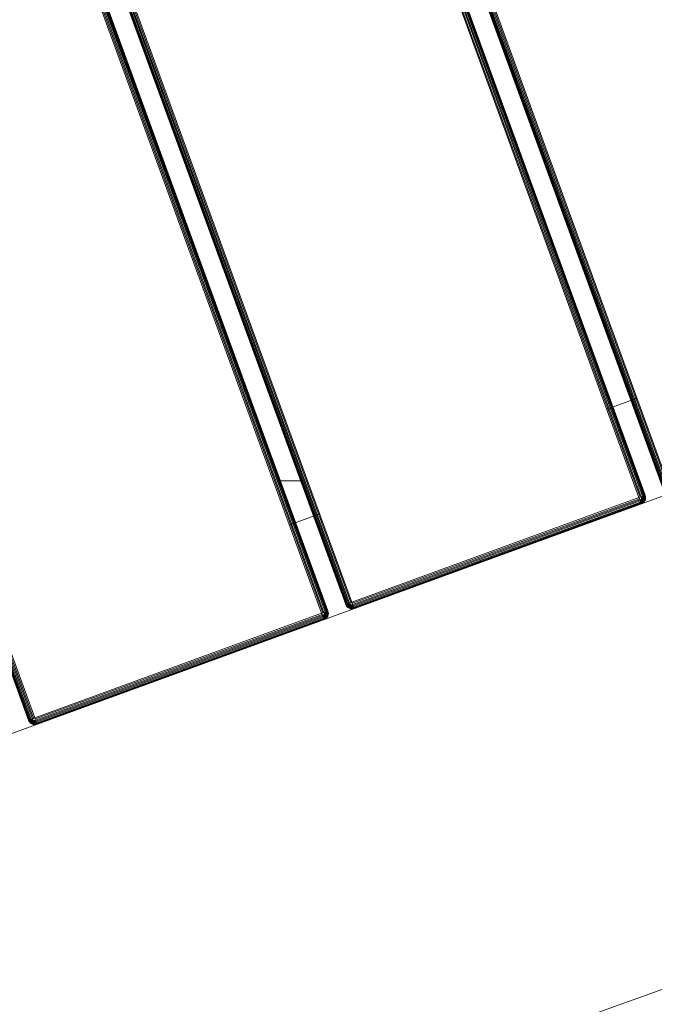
# Model space of a CAD drawing. Header units: millimetres. Extents: x -54833 to 17168, y -29122 to 68726.
# Tile 118 of 122: x -38761 to -38572, y 9927 to 10221. Entities that reach past the tile are written whole.
import ezdxf

# ---------------------------------------------------------------- set-up
doc = ezdxf.new("R2010")
doc.units = ezdxf.units.MM
for name, color, linetype, lineweight, true_color in [('Furniture-2', 7, 'Continuous', 9, 0xaaaaaa), ('Kohvikulaud-1', 7, 'Continuous', 9, 0xaaaaaa), ('Kohvikutool-1', 7, 'Continuous', 9, 0xaaaaaa), ('Surface Pattern-1', 7, 'Continuous', 9, 0x232323)]:
    doc.layers.add(name, color=color, linetype=linetype, lineweight=lineweight, true_color=true_color)

# ---------------------------------------------------------------- blocks, each defined once
blk = doc.blocks.new('MA_Kohvikulaud - Kohvikulaud_DWG-V88-1_ korruse plaan')
at = {"layer": 'Kohvikulaud-1'}
for p, q in [((261.91, -448), (261.91, 448)), ((262.02, 448), (262.02, -448)), ((262.2, -448), (262.2, 448)), ((262.46, -448), (262.46, 448)), ((262.78, -448), (262.78, 448)), ((263.14, -448), (263.14, 448)), ((263.51, -448), (263.51, 448)), ((263.88, 448), (263.88, -448)), ((354.88, -448), (354.88, 448)), ((355.24, 448), (355.24, -448)), ((355.61, -448), (355.61, 448)), ((355.97, -448), (355.97, 448)), ((356.29, -448), (356.29, 448)), ((356.55, -448), (356.55, 448)), ((356.73, -448), (356.73, 448)), ((356.84, -448), (356.84, 448)), ((362.53, 448), (362.53, -448)), ((362.64, 448), (362.64, -448)), ((362.83, -448), (362.83, 448)), ((363.09, 448), (363.09, -448)), ((363.41, -448), (363.41, 448)), ((363.76, -448), (363.76, 448)), ((364.14, -448), (364.14, 448)), ((364.5, 448), (364.5, -448)), ((455.5, -448), (455.5, 448)), ((455.86, 448), (455.86, -448)), ((456.24, -448), (456.24, 448)), ((456.59, -448), (456.59, 448)), ((456.91, -448), (456.91, 448)), ((457.17, -448), (457.17, 448)), ((457.36, -448), (457.36, 448)), ((457.47, -448), (457.47, 448)), ((463.16, 448), (463.16, -448)), ((463.27, 448), (463.27, -448)), ((463.45, 448), (463.45, -448)), ((463.71, 448), (463.71, -448)), ((464.03, 448), (464.03, -448)), ((464.39, -448), (464.39, 448)), ((464.76, 448), (464.76, -448)), ((465.13, 448), (465.13, -448)), ((354.88, -420), (364.5, -420)), ((455.5, -420), (465.13, -420)), ((261.91, -448.36), (261.88, -448)), ((261.91, -448), (261.88, -448)), ((261.88, -448), (261.91, -448.36)), ((262.02, -448), (261.91, -448)), ((261.91, -448), (261.94, -448.36)), ((262.02, -448.74), (261.91, -448.36)), ((261.91, -448.36), (261.94, -448.36)), ((261.91, -448.36), (262.02, -448.74)), ((262.05, -448.34), (261.94, -448.36)), ((261.94, -448.36), (262.05, -448.72)), ((262.2, -448), (262.02, -448)), ((262.02, -448), (262.05, -448.34)), ((262.02, -448.74), (262.05, -448.72)), ((262.2, -449.09), (262.02, -448.74)), ((262.02, -448.74), (262.2, -449.09)), ((262.23, -448.3), (262.05, -448.34)), ((262.15, -448.68), (262.05, -448.34)), ((262.15, -448.68), (262.05, -448.72)), ((262.05, -448.72), (262.23, -449.08)), ((262.32, -448.62), (262.15, -448.68)), ((262.32, -449.02), (262.15, -448.68)), ((262.46, -448), (262.2, -448)), ((262.2, -448), (262.23, -448.3)), ((262.48, -448.26), (262.23, -448.3)), ((262.32, -448.62), (262.23, -448.3)), ((262.56, -448.52), (262.32, -448.62)), ((262.47, -448.92), (262.32, -448.62)), ((262.47, -448.92), (262.32, -449.02)), ((262.78, -448), (262.46, -448)), ((262.46, -448), (262.48, -448.26)), ((262.69, -448.77), (262.47, -448.92)), ((262.69, -449.18), (262.47, -448.92)), ((262.8, -448.2), (262.48, -448.26)), ((262.56, -448.52), (262.48, -448.26)), ((262.86, -448.4), (262.56, -448.52)), ((262.69, -448.77), (262.56, -448.52)), ((262.96, -448.6), (262.69, -448.77)), ((262.88, -449), (262.69, -448.77)), ((262.88, -449), (262.69, -449.18)), ((263.14, -448), (262.78, -448)), ((262.78, -448), (262.8, -448.2)), ((263.14, -448.07), (262.8, -448.2)), ((262.8, -448.2), (263.15, -448.13)), ((262.86, -448.4), (262.8, -448.2)), ((263.15, -448.13), (262.86, -448.4)), ((263.19, -448.27), (262.86, -448.4)), ((262.96, -448.6), (262.86, -448.4)), ((263.1, -448.77), (262.88, -449)), ((263.1, -449.18), (262.88, -449)), ((263.19, -448.27), (262.96, -448.6)), ((263.26, -448.4), (262.96, -448.6)), ((263.1, -448.77), (262.96, -448.6)), ((263.26, -448.4), (263.1, -448.77)), ((263.35, -448.52), (263.1, -448.77)), ((263.28, -448.92), (263.1, -448.77)), ((263.28, -448.92), (263.1, -449.18)), ((263.14, -448.07), (263.51, -448)), ((263.35, -448.52), (263.28, -448.92)), ((263.47, -448.62), (263.28, -448.92)), ((263.47, -449.02), (263.28, -448.92)), ((263.47, -448.62), (263.47, -449.02)), ((263.6, -448.68), (263.47, -449.02)), ((263.51, -448.03), (263.88, -448)), ((263.68, -449.08), (263.6, -448.68)), ((263.88, -448.74), (263.68, -449.08)), ((263.88, -448), (354.88, -448)), ((263.88, -448), (263.88, -448.36)), ((354.88, -448.36), (263.88, -448.36)), ((263.88, -448.74), (263.88, -448.36)), ((263.88, -448.74), (354.88, -448.74)), ((263.88, -448.74), (263.88, -449.09)), ((354.88, -448), (355.24, -448)), ((354.91, -448.36), (354.88, -448)), ((354.88, -448.74), (354.91, -448.36)), ((354.88, -448.74), (354.88, -449.09)), ((354.94, -448.73), (355.07, -449.08)), ((355.01, -448.72), (355.28, -449.02)), ((355.07, -449.08), (355.01, -448.72)), ((355.15, -448.68), (355.47, -448.92)), ((355.15, -448.68), (355.28, -449.02)), ((355.61, -448), (355.24, -448)), ((355.28, -448.62), (355.65, -448.77)), ((355.28, -448.62), (355.47, -448.92)), ((355.47, -448.92), (355.28, -449.02)), ((355.4, -448.52), (355.79, -448.6)), ((355.4, -448.52), (355.65, -448.77)), ((355.65, -448.77), (355.47, -448.92)), ((355.47, -448.92), (355.65, -449.18)), ((355.49, -448.4), (355.89, -448.4)), ((355.49, -448.4), (355.79, -448.6)), ((355.95, -448.2), (355.56, -448.27)), ((355.56, -448.27), (355.89, -448.4)), ((355.61, -448), (355.97, -448)), ((355.61, -448.07), (355.95, -448.2)), ((355.79, -448.6), (355.65, -448.77)), ((355.65, -448.77), (355.88, -449)), ((355.88, -449), (355.65, -449.18)), ((355.89, -448.4), (355.79, -448.6)), ((355.79, -448.6), (356.06, -448.77)), ((356.06, -448.77), (355.88, -449)), ((355.88, -449), (356.06, -449.18)), ((355.95, -448.2), (355.89, -448.4)), ((355.89, -448.4), (356.19, -448.52)), ((355.95, -448.2), (355.97, -448)), ((356.27, -448.26), (355.95, -448.2)), ((355.97, -448), (356.29, -448)), ((356.19, -448.52), (356.06, -448.77)), ((356.06, -448.77), (356.28, -448.92)), ((356.28, -448.92), (356.06, -449.18)), ((356.27, -448.26), (356.19, -448.52)), ((356.19, -448.52), (356.43, -448.62)), ((356.27, -448.26), (356.29, -448)), ((356.52, -448.3), (356.27, -448.26)), ((356.43, -448.62), (356.28, -448.92)), ((356.28, -448.92), (356.43, -449.02)), ((356.29, -448), (356.55, -448)), ((356.52, -448.3), (356.43, -448.62)), ((356.43, -448.62), (356.6, -448.68)), ((356.6, -448.68), (356.43, -449.02)), ((356.52, -448.3), (356.55, -448)), ((356.7, -448.34), (356.52, -448.3)), ((356.52, -449.08), (356.7, -448.72)), ((356.55, -448), (356.73, -448)), ((356.73, -448.74), (356.55, -449.09)), ((356.55, -449.09), (356.73, -448.74)), ((356.7, -448.34), (356.6, -448.68)), ((356.6, -448.68), (356.7, -448.72)), ((356.7, -448.34), (356.73, -448)), ((356.81, -448.36), (356.7, -448.34)), ((356.7, -448.72), (356.81, -448.36)), ((356.7, -448.72), (356.73, -448.74)), ((356.73, -448), (356.84, -448)), ((356.84, -448.36), (356.73, -448.74)), ((356.73, -448.74), (356.84, -448.36)), ((356.81, -448.36), (356.84, -448)), ((356.81, -448.36), (356.84, -448.36)), ((356.88, -448), (356.84, -448.36)), ((356.84, -448), (356.88, -448)), ((356.84, -448.36), (356.88, -448)), ((362.53, -448.36), (362.5, -448)), ((362.53, -448), (362.5, -448)), ((362.5, -448), (362.53, -448.36)), ((362.64, -448), (362.53, -448)), ((362.53, -448), (362.57, -448.36)), ((362.64, -448.74), (362.53, -448.36)), ((362.53, -448.36), (362.57, -448.36)), ((362.53, -448.36), (362.64, -448.74)), ((362.67, -448.34), (362.57, -448.36)), ((362.57, -448.36), (362.67, -448.72)), ((362.83, -448), (362.64, -448)), ((362.64, -448), (362.67, -448.34)), ((362.64, -448.74), (362.67, -448.72)), ((362.83, -449.09), (362.64, -448.74)), ((362.64, -448.74), (362.83, -449.09)), ((362.85, -448.3), (362.67, -448.34)), ((362.77, -448.68), (362.67, -448.34)), ((362.77, -448.68), (362.67, -448.72)), ((362.67, -448.72), (362.85, -449.08)), ((362.94, -448.62), (362.77, -448.68)), ((362.94, -449.02), (362.77, -448.68)), ((363.09, -448), (362.83, -448)), ((362.83, -448), (362.85, -448.3)), ((363.11, -448.26), (362.85, -448.3)), ((362.94, -448.62), (362.85, -448.3)), ((363.19, -448.52), (362.94, -448.62)), ((363.1, -448.92), (362.94, -448.62)), ((363.1, -448.92), (362.94, -449.02)), ((363.41, -448), (363.09, -448)), ((363.09, -448), (363.11, -448.26)), ((363.32, -448.77), (363.1, -448.92)), ((363.32, -449.18), (363.1, -448.92)), ((363.42, -448.2), (363.11, -448.26)), ((363.19, -448.52), (363.11, -448.26)), ((363.48, -448.4), (363.19, -448.52)), ((363.32, -448.77), (363.19, -448.52)), ((363.58, -448.6), (363.32, -448.77)), ((363.5, -449), (363.32, -448.77)), ((363.5, -449), (363.32, -449.18)), ((363.41, -448), (363.77, -448.07)), ((363.41, -448), (363.42, -448.2)), ((363.41, -448), (363.77, -448.07)), ((363.78, -448.13), (363.42, -448.2)), ((363.48, -448.4), (363.42, -448.2)), ((363.78, -448.13), (363.48, -448.4)), ((363.82, -448.27), (363.48, -448.4)), ((363.58, -448.6), (363.48, -448.4)), ((363.73, -448.77), (363.5, -449)), ((363.73, -449.18), (363.5, -449)), ((363.82, -448.27), (363.58, -448.6)), ((363.88, -448.4), (363.58, -448.6)), ((363.73, -448.77), (363.58, -448.6)), ((363.88, -448.4), (363.73, -448.77)), ((363.98, -448.52), (363.73, -448.77)), ((363.9, -448.92), (363.73, -448.77)), ((363.9, -448.92), (363.73, -449.18)), ((363.76, -448), (364.14, -448.03)), ((363.98, -448.52), (363.9, -448.92)), ((364.1, -448.62), (363.9, -448.92)), ((364.1, -449.02), (363.9, -448.92)), ((364.1, -448.62), (364.1, -449.02)), ((364.23, -448.68), (364.1, -449.02)), ((364.14, -448.03), (364.5, -448)), ((364.3, -449.08), (364.23, -448.68)), ((364.5, -448.74), (364.3, -449.08)), ((364.5, -448), (455.5, -448)), ((364.5, -448), (364.5, -448.36)), ((455.5, -448.36), (364.5, -448.36)), ((364.5, -448.36), (364.5, -448.74)), ((455.5, -448.74), (364.5, -448.74)), ((364.5, -448.74), (364.5, -449.09)), ((455.5, -448), (455.86, -448)), ((455.53, -448.36), (455.5, -448)), ((455.53, -448.36), (455.5, -448.74)), ((455.5, -449.09), (455.63, -448.72)), ((455.57, -448.73), (455.5, -449.09)), ((455.63, -448.72), (455.9, -449.02)), ((455.63, -448.72), (455.7, -449.08)), ((455.77, -448.68), (456.1, -448.92)), ((455.77, -448.68), (455.9, -449.02)), ((456.24, -448), (455.86, -448)), ((455.9, -448.62), (456.27, -448.77)), ((455.9, -448.62), (456.1, -448.92)), ((456.1, -448.92), (455.9, -449.02)), ((456.02, -448.52), (456.42, -448.6)), ((456.02, -448.52), (456.27, -448.77)), ((456.27, -448.77), (456.1, -448.92)), ((456.1, -448.92), (456.27, -449.18)), ((456.12, -448.4), (456.52, -448.4)), ((456.12, -448.4), (456.42, -448.6)), ((456.58, -448.2), (456.18, -448.27)), ((456.18, -448.27), (456.52, -448.4)), ((456.23, -448.07), (456.58, -448.2)), ((456.24, -448), (456.59, -448)), ((456.42, -448.6), (456.27, -448.77)), ((456.27, -448.77), (456.5, -449)), ((456.5, -449), (456.27, -449.18)), ((456.52, -448.4), (456.42, -448.6)), ((456.42, -448.6), (456.68, -448.77)), ((456.68, -448.77), (456.5, -449)), ((456.5, -449), (456.68, -449.18)), ((456.58, -448.2), (456.52, -448.4)), ((456.52, -448.4), (456.81, -448.52)), ((456.58, -448.2), (456.59, -448)), ((456.89, -448.26), (456.58, -448.2)), ((456.59, -448), (456.91, -448)), ((456.81, -448.52), (456.68, -448.77)), ((456.68, -448.77), (456.9, -448.92)), ((456.9, -448.92), (456.68, -449.18)), ((456.89, -448.26), (456.81, -448.52)), ((456.81, -448.52), (457.06, -448.62)), ((456.89, -448.26), (456.91, -448)), ((457.15, -448.3), (456.89, -448.26)), ((457.06, -448.62), (456.9, -448.92)), ((456.9, -448.92), (457.06, -449.02)), ((456.91, -448), (457.17, -448)), ((457.15, -448.3), (457.06, -448.62)), ((457.06, -448.62), (457.23, -448.68)), ((457.23, -448.68), (457.06, -449.02)), ((457.15, -448.3), (457.17, -448)), ((457.33, -448.34), (457.15, -448.3)), ((457.15, -449.08), (457.33, -448.72)), ((457.17, -448), (457.36, -448)), ((457.36, -448.74), (457.17, -449.09)), ((457.17, -449.09), (457.36, -448.74)), ((457.33, -448.34), (457.23, -448.68)), ((457.23, -448.68), (457.33, -448.72)), ((457.33, -448.34), (457.36, -448)), ((457.43, -448.36), (457.33, -448.34)), ((457.33, -448.72), (457.43, -448.36)), ((457.33, -448.72), (457.36, -448.74)), ((457.36, -448), (457.47, -448)), ((457.47, -448.36), (457.36, -448.74)), ((457.36, -448.74), (457.47, -448.36)), ((457.43, -448.36), (457.47, -448)), ((457.43, -448.36), (457.47, -448.36)), ((457.5, -448), (457.47, -448.36)), ((457.47, -448), (457.5, -448)), ((457.47, -448.36), (457.5, -448)), ((860, -450), (-40, -450)), ((262.2, -449.09), (262.23, -449.08)), ((262.46, -449.41), (262.2, -449.09)), ((262.2, -449.09), (262.46, -449.41)), ((262.32, -449.02), (262.23, -449.08)), ((262.23, -449.08), (262.48, -449.39)), ((262.56, -449.31), (262.32, -449.02)), ((262.46, -449.41), (262.48, -449.39)), ((262.78, -449.67), (262.46, -449.41)), ((262.46, -449.41), (262.78, -449.67)), ((262.56, -449.31), (262.48, -449.39)), ((262.48, -449.39), (262.8, -449.65)), ((262.69, -449.18), (262.56, -449.31)), ((262.86, -449.56), (262.56, -449.31)), ((262.96, -449.4), (262.69, -449.18)), ((262.78, -449.67), (262.8, -449.65)), ((263.14, -449.86), (262.78, -449.67)), ((262.78, -449.67), (263.14, -449.86)), ((262.86, -449.56), (262.8, -449.65)), ((262.8, -449.65), (263.15, -449.83)), ((262.96, -449.4), (262.86, -449.56)), ((263.19, -449.73), (262.86, -449.56)), ((263.1, -449.18), (262.96, -449.4)), ((263.26, -449.56), (262.96, -449.4)), ((263.35, -449.31), (263.1, -449.18)), ((263.14, -449.86), (263.15, -449.83)), ((263.51, -449.97), (263.14, -449.86)), ((263.14, -449.86), (263.51, -449.97)), ((263.19, -449.73), (263.15, -449.83)), ((263.15, -449.83), (263.52, -449.93)), ((263.26, -449.56), (263.19, -449.73)), ((263.54, -449.83), (263.19, -449.73)), ((263.35, -449.31), (263.26, -449.56)), ((263.57, -449.65), (263.26, -449.56)), ((263.47, -449.02), (263.35, -449.31)), ((263.62, -449.39), (263.35, -449.31)), ((263.68, -449.08), (263.47, -449.02)), ((263.51, -449.97), (263.52, -449.93)), ((263.88, -450), (263.51, -449.97)), ((263.51, -449.97), (263.88, -450)), ((263.52, -449.93), (263.54, -449.83)), ((263.88, -449.97), (263.52, -449.93)), ((263.54, -449.83), (263.57, -449.65)), ((263.88, -449.86), (263.54, -449.83)), ((263.57, -449.65), (263.62, -449.39)), ((263.88, -449.67), (263.57, -449.65)), ((263.62, -449.39), (263.68, -449.08)), ((263.88, -449.41), (263.62, -449.39)), ((263.88, -449.09), (263.68, -449.08)), ((263.88, -449.09), (354.88, -449.09)), ((263.88, -449.09), (263.88, -449.41)), ((263.88, -449.41), (354.88, -449.41)), ((263.88, -449.41), (263.88, -449.67)), ((263.88, -449.67), (354.88, -449.67)), ((263.88, -449.67), (263.88, -449.86)), ((263.88, -449.86), (354.88, -449.86)), ((263.88, -449.86), (263.88, -449.97)), ((263.88, -449.97), (354.88, -449.97)), ((263.88, -449.97), (263.88, -450)), ((263.88, -450), (354.88, -450)), ((354.88, -450), (263.88, -450)), ((355.07, -449.08), (354.88, -449.09)), ((354.88, -449.09), (354.88, -449.41)), ((355.13, -449.39), (354.88, -449.41)), ((354.88, -449.41), (354.88, -449.67)), ((355.18, -449.65), (354.88, -449.67)), ((354.88, -449.67), (354.88, -449.86)), ((355.21, -449.83), (354.88, -449.86)), ((354.88, -449.86), (354.88, -449.97)), ((355.23, -449.93), (354.88, -449.97)), ((355.24, -449.97), (354.88, -450)), ((354.88, -449.97), (354.88, -450)), ((354.88, -450), (355.24, -449.97)), ((355.28, -449.02), (355.07, -449.08)), ((355.07, -449.08), (355.13, -449.39)), ((355.4, -449.31), (355.13, -449.39)), ((355.13, -449.39), (355.18, -449.65)), ((355.49, -449.56), (355.18, -449.65)), ((355.18, -449.65), (355.21, -449.83)), ((355.56, -449.73), (355.21, -449.83)), ((355.21, -449.83), (355.23, -449.93)), ((355.23, -449.93), (355.6, -449.83)), ((355.23, -449.93), (355.24, -449.97)), ((355.61, -449.86), (355.24, -449.97)), ((355.24, -449.97), (355.61, -449.86)), ((355.28, -449.02), (355.4, -449.31)), ((355.65, -449.18), (355.4, -449.31)), ((355.4, -449.31), (355.49, -449.56)), ((355.79, -449.4), (355.49, -449.56)), ((355.49, -449.56), (355.56, -449.73)), ((355.89, -449.56), (355.56, -449.73)), ((355.56, -449.73), (355.6, -449.83)), ((355.6, -449.83), (355.95, -449.65)), ((355.6, -449.83), (355.61, -449.86)), ((355.97, -449.67), (355.61, -449.86)), ((355.61, -449.86), (355.97, -449.67)), ((355.65, -449.18), (355.79, -449.4)), ((356.06, -449.18), (355.79, -449.4)), ((355.79, -449.4), (355.89, -449.56)), ((356.19, -449.31), (355.89, -449.56)), ((355.89, -449.56), (355.95, -449.65)), ((355.95, -449.65), (356.27, -449.39)), ((355.95, -449.65), (355.97, -449.67)), ((356.29, -449.41), (355.97, -449.67)), ((355.97, -449.67), (356.29, -449.41)), ((356.06, -449.18), (356.19, -449.31)), ((356.43, -449.02), (356.19, -449.31)), ((356.19, -449.31), (356.27, -449.39)), ((356.27, -449.39), (356.52, -449.08)), ((356.27, -449.39), (356.29, -449.41)), ((356.55, -449.09), (356.29, -449.41)), ((356.29, -449.41), (356.55, -449.09)), ((356.43, -449.02), (356.52, -449.08)), ((356.52, -449.08), (356.55, -449.09)), ((362.83, -449.09), (362.85, -449.08)), ((363.09, -449.41), (362.83, -449.09)), ((362.83, -449.09), (363.09, -449.41)), ((362.94, -449.02), (362.85, -449.08)), ((362.85, -449.08), (363.11, -449.39)), ((363.19, -449.31), (362.94, -449.02)), ((363.09, -449.41), (363.11, -449.39)), ((363.41, -449.67), (363.09, -449.41)), ((363.09, -449.41), (363.41, -449.67)), ((363.19, -449.31), (363.11, -449.39)), ((363.11, -449.39), (363.42, -449.65)), ((363.32, -449.18), (363.19, -449.31)), ((363.48, -449.56), (363.19, -449.31)), ((363.58, -449.4), (363.32, -449.18)), ((363.41, -449.67), (363.42, -449.65)), ((363.76, -449.86), (363.41, -449.67)), ((363.41, -449.67), (363.76, -449.86)), ((363.48, -449.56), (363.42, -449.65)), ((363.42, -449.65), (363.78, -449.83)), ((363.58, -449.4), (363.48, -449.56)), ((363.82, -449.73), (363.48, -449.56)), ((363.73, -449.18), (363.58, -449.4)), ((363.88, -449.56), (363.58, -449.4)), ((363.98, -449.31), (363.73, -449.18)), ((363.76, -449.86), (363.78, -449.83)), ((364.14, -449.97), (363.76, -449.86)), ((363.76, -449.86), (364.14, -449.97)), ((363.82, -449.73), (363.78, -449.83)), ((363.78, -449.83), (364.14, -449.93)), ((363.88, -449.56), (363.82, -449.73)), ((364.16, -449.83), (363.82, -449.73)), ((363.98, -449.31), (363.88, -449.56)), ((364.2, -449.65), (363.88, -449.56)), ((364.1, -449.02), (363.98, -449.31)), ((364.24, -449.39), (363.98, -449.31)), ((364.3, -449.08), (364.1, -449.02)), ((364.14, -449.93), (364.16, -449.83)), ((364.14, -449.97), (364.14, -449.93)), ((364.5, -449.97), (364.14, -449.93)), ((364.5, -450), (364.14, -449.97)), ((364.14, -449.97), (364.5, -450)), ((364.16, -449.83), (364.2, -449.65)), ((364.5, -449.86), (364.16, -449.83)), ((364.2, -449.65), (364.24, -449.39)), ((364.5, -449.67), (364.2, -449.65)), ((364.24, -449.39), (364.3, -449.08)), ((364.5, -449.41), (364.24, -449.39)), ((364.5, -449.09), (364.3, -449.08)), ((455.5, -449.09), (364.5, -449.09)), ((364.5, -449.09), (364.5, -449.41)), ((455.5, -449.41), (364.5, -449.41)), ((364.5, -449.41), (364.5, -449.67)), ((455.5, -449.67), (364.5, -449.67)), ((364.5, -449.67), (364.5, -449.86)), ((455.5, -449.86), (364.5, -449.86)), ((364.5, -449.86), (364.5, -449.97)), ((364.5, -449.97), (455.5, -449.97)), ((364.5, -449.97), (364.5, -450)), ((364.5, -450), (455.5, -450)), ((455.5, -450), (364.5, -450)), ((455.7, -449.08), (455.5, -449.09)), ((455.5, -449.09), (455.5, -449.41)), ((455.76, -449.39), (455.5, -449.41)), ((455.5, -449.41), (455.5, -449.67)), ((455.8, -449.65), (455.5, -449.67)), ((455.5, -449.67), (455.5, -449.86)), ((455.84, -449.83), (455.5, -449.86)), ((455.5, -449.86), (455.5, -449.97)), ((455.86, -449.93), (455.5, -449.97)), ((455.86, -449.97), (455.5, -450)), ((455.5, -449.97), (455.5, -450)), ((455.5, -450), (455.86, -449.97)), ((455.9, -449.02), (455.7, -449.08)), ((455.7, -449.08), (455.76, -449.39)), ((456.02, -449.31), (455.76, -449.39)), ((455.76, -449.39), (455.8, -449.65)), ((456.12, -449.56), (455.8, -449.65)), ((455.8, -449.65), (455.84, -449.83)), ((456.18, -449.73), (455.84, -449.83)), ((455.84, -449.83), (455.86, -449.93)), ((455.86, -449.93), (456.22, -449.83)), ((456.24, -449.86), (455.86, -449.97)), ((455.86, -449.97), (456.24, -449.86)), ((455.86, -449.93), (455.86, -449.97)), ((455.9, -449.02), (456.02, -449.31)), ((456.27, -449.18), (456.02, -449.31)), ((456.02, -449.31), (456.12, -449.56)), ((456.42, -449.4), (456.12, -449.56)), ((456.12, -449.56), (456.18, -449.73)), ((456.52, -449.56), (456.18, -449.73)), ((456.18, -449.73), (456.22, -449.83)), ((456.22, -449.83), (456.58, -449.65)), ((456.22, -449.83), (456.24, -449.86)), ((456.59, -449.67), (456.24, -449.86)), ((456.24, -449.86), (456.59, -449.67)), ((456.27, -449.18), (456.42, -449.4)), ((456.68, -449.18), (456.42, -449.4)), ((456.42, -449.4), (456.52, -449.56)), ((456.81, -449.31), (456.52, -449.56)), ((456.52, -449.56), (456.58, -449.65)), ((456.58, -449.65), (456.89, -449.39)), ((456.58, -449.65), (456.59, -449.67)), ((456.91, -449.41), (456.59, -449.67)), ((456.59, -449.67), (456.91, -449.41)), ((456.68, -449.18), (456.81, -449.31)), ((457.06, -449.02), (456.81, -449.31)), ((456.81, -449.31), (456.89, -449.39)), ((456.89, -449.39), (457.15, -449.08)), ((456.89, -449.39), (456.91, -449.41)), ((457.17, -449.09), (456.91, -449.41)), ((456.91, -449.41), (457.17, -449.09)), ((457.06, -449.02), (457.15, -449.08)), ((457.15, -449.08), (457.17, -449.09))]:
    blk.add_line(p, q, dxfattribs=at)
blk = doc.blocks.new('MA_Kohvikulaud - MA_Kohvikulaud-V89-1_ korruse plaan')
blk.add_blockref('MA_Kohvikulaud - Kohvikulaud_DWG-V88-1_ korruse plaan', (-357.3, 23.93))
blk = doc.blocks.new('MA_Kohvikultool - Kohvikutool_DWG-V96-1_ korruse plaan')
at = {"layer": 'Kohvikutool-1'}
blk.add_line((285, 465), (285, 15), dxfattribs=at)
blk = doc.blocks.new('MA_Kohvikultool - MA_Kohvikultool-V97-1_ korruse plaan')
blk.add_blockref('MA_Kohvikultool - Kohvikutool_DWG-V96-1_ korruse plaan', (111.57, -216.07))

msp = doc.modelspace()

# ---------------------------------------------------------------- hatches: boundary and pattern name
at = {"layer": 'Surface Pattern-1'}
h = msp.add_hatch(dxfattribs=at)
h.set_pattern_fill('FP_32', color=256, style=0, pattern_type=2)
h.set_pattern_definition([(270, (-41243.1, 7083), (600, 4e-14), []), (0, (-41243.1, 7083), (0, 600), [])])
h.paths.add_polyline_path([(-38793.29, 7685.8), (-37024.9, 11222.34), (-41583.52, 14657.51), (-42590, 14657.51), (-42590, 9948.51), (-40511.02, 9948.51), (-38798.43, 7692.57)])
h.paths.add_polyline_path([(-38545.68, 9194.95), (-38605.77, 9366.85), (-38600.42, 9368.77), (-38604.27, 9384.91), (-38518.41, 9415.62), (-38536.29, 9465.61), (-38630.45, 9431.93), (-38626.86, 9421.88), (-38655.1, 9411.77), (-38813.7, 9855.63), (-38785.61, 9865.68), (-38782.02, 9855.63), (-38358.32, 10007.2), (-38361.91, 10017.25), (-38333.66, 10027.35), (-38176.1, 9583.13), (-38203.15, 9573.45), (-38206.74, 9583.5), (-38300.9, 9549.81), (-38283.02, 9499.83), (-38195.42, 9531.06), (-38189.9, 9515.62), (-38183.31, 9517.98), (-38123.21, 9346.08), (-38544.66, 9195.32)])
h.paths.add_polyline_path([(-38530.38, 9241.26), (-38163.33, 9373.07), (-38173.11, 9400.4), (-38540.32, 9269.04), (-38531.4, 9244.11)])
h.paths.add_polyline_path([(-38490.16, 9425.73), (-38312.04, 9491.89), (-38329.15, 9539.71), (-38508.05, 9475.71), (-38490.21, 9425.84)])
h.paths.add_polyline_path([(-38639.66, 9546.75), (-38272.45, 9678.11), (-38274.16, 9682.88), (-38641.37, 9551.52)])
h.paths.add_polyline_path([(-38677.13, 9651.5), (-38309.92, 9782.86), (-38311.63, 9787.63), (-38678.84, 9656.27)])
h.paths.add_polyline_path([(-38714.61, 9756.25), (-38347.4, 9887.61), (-38351.2, 9891.63), (-38716.31, 9761.02)])
h.paths.add_polyline_path([(-39881.29, 9798.3), (-40031.09, 10222.64), (-39860.96, 10282.1), (-39859.04, 10276.75), (-39842.9, 10280.6), (-39812.19, 10194.74), (-39762.2, 10212.62), (-39795.89, 10306.78), (-39805.93, 10303.19), (-39816.04, 10331.43), (-39372.18, 10490.03), (-39362.14, 10461.95), (-39372.18, 10458.35), (-39220.61, 10034.65), (-39210.56, 10038.24), (-39200.46, 10009.99), (-39644.32, 9851.4), (-39654.36, 9879.48), (-39644.32, 9883.08), (-39678, 9977.23), (-39727.98, 9959.35), (-39696.75, 9871.75), (-39712.19, 9866.23), (-39709.83, 9859.64), (-39879.93, 9798.79)])
h.paths.add_polyline_path([(-39855.19, 9839.5), (-39827.41, 9849.44), (-39958.78, 10216.65), (-39986.55, 10206.71), (-39855.58, 9840.6)])
h.paths.add_polyline_path([(-39040.93, 9906.73), (-39347.19, 10753.02), (-38503.73, 11060.6), (-38195.4, 10215.06), (-39039.74, 9907.16)])
h.paths.add_polyline_path([(-39549.7, 9948.78), (-39544.93, 9950.49), (-39676.29, 10317.7), (-39680.31, 10313.89), (-39555.12, 9963.94)])
h.paths.add_polyline_path([(-38961.96, 9967.46), (-38956.67, 9969.38), (-39095.43, 10349.87), (-39100.71, 10347.95), (-39010.39, 10100.28)])
h.paths.add_polyline_path([(-39444.95, 9986.26), (-39440.18, 9987.96), (-39571.54, 10355.17), (-39576.31, 10353.47), (-39468.32, 10051.58)])
h.paths.add_polyline_path([(-39738.09, 9987.6), (-39688.1, 10005.48), (-39752.1, 10184.38), (-39802, 10166.25), (-39740.93, 9995.54)])
h.paths.add_polyline_path([(-38867.42, 10001.93), (-38862.14, 10003.86), (-39000.89, 10384.35), (-39006.17, 10382.42), (-38870.15, 10009.41)])
h.paths.add_polyline_path([(-39340.2, 10023.73), (-39336.19, 10027.54), (-39466.79, 10392.65), (-39471.57, 10390.94), (-39341.57, 10027.54)])
h.paths.add_polyline_path([(-38772.89, 10036.4), (-38767.6, 10038.33), (-38906.35, 10418.82), (-38911.64, 10416.89), (-38796.18, 10100.28)])
h.paths.add_polyline_path([(-38678.35, 10070.88), (-38673.07, 10072.8), (-38811.82, 10453.3), (-38817.1, 10451.37), (-38681.08, 10078.36)])
h.paths.add_polyline_path([(-38583.82, 10105.35), (-38578.53, 10107.28), (-38717.28, 10487.77), (-38722.57, 10485.84), (-38586.55, 10112.83)])
h.paths.add_polyline_path([(-38489.28, 10139.83), (-38484, 10141.75), (-38622.75, 10522.24), (-38628.03, 10520.32), (-38492.01, 10147.31)])
h.paths.add_polyline_path([(-38394.75, 10174.3), (-38389.46, 10176.23), (-38528.21, 10556.72), (-38533.5, 10554.79), (-38397.47, 10181.78)])
h.paths.add_polyline_path([(-38300.21, 10208.77), (-38233.86, 10232.97), (-38374.74, 10612.68), (-38438.96, 10589.26), (-38302.5, 10215.06)])
h.paths.add_polyline_path([(-38127.08, 10354.22), (-38137.18, 10382.47), (-38127.13, 10386.06), (-38278.7, 10809.77), (-38288.75, 10806.18), (-38298.86, 10834.42), (-37855, 10993.02), (-37844.95, 10964.93), (-37855, 10961.34), (-37821.32, 10867.18), (-37771.33, 10885.07), (-37802.57, 10972.66), (-37787.13, 10978.19), (-37789.48, 10984.78), (-37617.58, 11044.87), (-37468.22, 10621.78), (-37638.46, 10562.61), (-37640.27, 10567.66), (-37656.41, 10563.82), (-37687.12, 10649.67), (-37737.11, 10631.79), (-37703.43, 10537.64), (-37693.38, 10541.23), (-37683.28, 10512.98), (-38108.99, 10360.69)])
h.paths.add_polyline_path([(-39110.99, 10376.13), (-39105.7, 10378.06), (-39244.46, 10758.55), (-39249.67, 10756.42), (-39130.03, 10428.35)])
h.paths.add_polyline_path([(-39016.45, 10410.61), (-39011.17, 10412.53), (-39149.92, 10793.02), (-39155.2, 10791.1), (-39022.92, 10428.35)])
h.paths.add_polyline_path([(-38921.92, 10445.08), (-38916.63, 10447.01), (-39055.38, 10827.5), (-39060.67, 10825.57), (-38928.44, 10462.96)])
h.paths.add_polyline_path([(-38032.52, 10451.77), (-38027.75, 10453.48), (-38159.11, 10820.69), (-38163.13, 10816.88), (-38037.94, 10466.93)])
h.paths.add_polyline_path([(-38827.38, 10479.55), (-38822.1, 10481.48), (-38960.85, 10861.97), (-38966.13, 10860.04), (-38831.46, 10490.74)])
h.paths.add_polyline_path([(-37927.77, 10489.24), (-37923, 10490.95), (-38054.36, 10858.16), (-38059.13, 10856.46), (-37933.19, 10504.4)])
h.paths.add_polyline_path([(-38732.85, 10514.03), (-38727.56, 10515.95), (-38866.31, 10896.44), (-38871.6, 10894.52), (-38748.16, 10556.02)])
h.paths.add_polyline_path([(-37823.02, 10526.72), (-37819, 10530.52), (-37949.61, 10895.63), (-37954.38, 10893.93), (-37824.38, 10530.52)])
h.paths.add_polyline_path([(-38638.31, 10548.5), (-38633.03, 10550.43), (-38771.78, 10930.92), (-38777.06, 10928.99), (-38641.05, 10556.02)])
h.paths.add_polyline_path([(-38543.78, 10582.97), (-38538.49, 10584.9), (-38677.24, 10965.39), (-38682.53, 10963.46), (-38560.93, 10630.02)])
h.paths.add_polyline_path([(-38449.24, 10617.45), (-38382.89, 10641.64), (-38521.64, 11022.13), (-38587.99, 10997.94), (-38453.82, 10630.02)])
h.paths.add_polyline_path([(-37540.54, 10627.77), (-37512.76, 10637.7), (-37644.57, 11004.76), (-37671.9, 10994.98), (-37543.73, 10636.68)])
h.paths.add_polyline_path([(-37747.22, 10660.04), (-37697.32, 10678.17), (-37763.39, 10856.04), (-37811.21, 10838.94), (-37750.77, 10669.97)])
h.paths.add_polyline_path([(-42189.74, 10896.58), (-42493.57, 11228.53), (-42359.78, 11349.3), (-42356.39, 11345.62), (-42344.21, 11356.75), (-42279.86, 11289.7), (-42242.18, 11324.48), (-42310.01, 11397.96), (-42320.25, 11388.51), (-42340.59, 11410.56), (-41989.45, 11734.67), (-41969.1, 11712.62), (-41979.33, 11703.17), (-41674.12, 11372.5), (-41663.89, 11381.95), (-41643.54, 11359.9), (-41994.69, 11035.79), (-42015.03, 11057.84), (-42004.8, 11067.29), (-42074.32, 11139.2), (-42110.06, 11103.06), (-42049.9, 11035.18), (-42059.17, 11023.6), (-42057.41, 11018.73), (-42189.21, 10897.07)])
h.paths.add_polyline_path([(-39158.09, 10928.96), (-39316.85, 11372.75), (-39288.6, 11382.86), (-39285.01, 11372.81), (-39190.85, 11406.49), (-39208.73, 11456.48), (-39296.33, 11425.24), (-39301.85, 11440.69), (-39308.45, 11438.33), (-39368.54, 11610.23), (-38945.44, 11759.59), (-38885.98, 11589.45), (-38891.33, 11587.54), (-38887.49, 11571.4), (-38973.34, 11540.69), (-38955.46, 11490.7), (-38861.3, 11524.38), (-38864.9, 11534.43), (-38836.65, 11544.53), (-38678.06, 11100.68), (-38706.14, 11090.63), (-38709.73, 11100.68), (-39133.44, 10949.11), (-39129.84, 10939.06), (-39158.01, 10928.99)])
h.paths.add_polyline_path([(-42181.83, 10944.71), (-42160.16, 10964.72), (-42426.24, 11249.85), (-42446.1, 11231.02), (-42182.36, 10945.28)])
h.paths.add_polyline_path([(-39142.65, 11063.93), (-38775.44, 11195.29), (-38777.15, 11200.06), (-39144.36, 11068.7)])
h.paths.add_polyline_path([(-42131.98, 11126.81), (-42092.97, 11162.81), (-42221.84, 11302.43), (-42259.27, 11264.72), (-42133.12, 11128.04)])
h.paths.add_polyline_path([(-41943.42, 11164.76), (-41939.7, 11168.2), (-42204.21, 11454.79), (-42207.94, 11451.35), (-41949.93, 11171.81)])
h.paths.add_polyline_path([(-39180.12, 11168.68), (-38812.91, 11300.04), (-38814.62, 11304.81), (-39181.83, 11173.45)])
h.paths.add_polyline_path([(-41861.67, 11240.22), (-41857.95, 11243.66), (-42122.46, 11530.24), (-42126.19, 11526.8), (-41873.21, 11252.72)])
h.paths.add_polyline_path([(-39217.59, 11273.43), (-38850.38, 11404.79), (-38854.19, 11408.81), (-39219.3, 11278.2)])
h.paths.add_polyline_path([(-41779.92, 11315.67), (-41776.2, 11319.11), (-42040.71, 11605.7), (-42044.44, 11602.26), (-41787.37, 11323.75)])
h.paths.add_polyline_path([(-39162.61, 11416.6), (-38983.71, 11480.6), (-39003.71, 11529.82), (-39179.71, 11464.42), (-39162.79, 11417.12)])
h.paths.add_polyline_path([(-39318.65, 11555.91), (-38951.44, 11687.27), (-38961.37, 11715.05), (-39328.42, 11583.24), (-39320.93, 11562.28)])
h.paths.add_polyline_path([(-42432.23, 11815.94), (-42534.86, 11817.94), (-42532.86, 12715.94), (-41634.86, 12715.94), (-41634.86, 11815.94), (-42429.21, 11815.94)])
h.paths.add_polyline_path([(-41931.15, 11845.94), (-41931.11, 11845.94), (-41931.11, 12250.94), (-41936.73, 12250.94), (-41936.73, 11845.94)])
h.paths.add_polyline_path([(-41735.48, 11845.94), (-41664.86, 11845.94), (-41664.86, 12250.94), (-41735.48, 12250.94)])
h.paths.add_polyline_path([(-42434.23, 11845.94), (-42434.23, 12250.94), (-42439.86, 12250.94), (-42439.86, 11845.94)])
h.paths.add_polyline_path([(-41836.11, 11845.94), (-41830.48, 11845.94), (-41830.48, 12250.94), (-41836.11, 12250.94), (-41836.11, 12068.7)])
h.paths.add_polyline_path([(-42031.73, 11845.94), (-42031.73, 12250.94), (-42037.36, 12250.94), (-42037.36, 11845.94)])
h.paths.add_polyline_path([(-42132.36, 11845.94), (-42132.36, 12250.94), (-42137.98, 12250.94), (-42137.98, 11845.94)])
h.paths.add_polyline_path([(-42232.98, 11845.94), (-42232.98, 12250.94), (-42238.61, 12250.94), (-42238.61, 11845.94)])
h.paths.add_polyline_path([(-42339.23, 11845.94), (-42333.61, 11845.94), (-42333.61, 12250.94), (-42339.23, 12250.94), (-42339.23, 12068.7)])
h.paths.add_polyline_path([(-39869.91, 12045.94), (-39922.66, 12050.37), (-39958.61, 12057.7), (-39987.07, 12066.59), (-40024.85, 12082.4), (-40049.17, 12095.82), (-40080.28, 12116.6), (-40107, 12138.99), (-40129.36, 12161.6), (-40151.12, 12188.1), (-40173.71, 12222.56), (-40185.85, 12246.22), (-40199.29, 12278.63), (-40210.06, 12314.73), (-40216.91, 12351.82), (-40219.21, 12380.61), (-40218.98, 12417.73), (-40215.56, 12448.6), (-40207.79, 12486.33), (-40199.34, 12513), (-40186.16, 12545.18), (-40167.44, 12579.57), (-40149.94, 12605.38), (-40129.54, 12630.05), (-40104.42, 12655.22), (-40077.83, 12677.05), (-40043.37, 12699.64), (-40015.2, 12713.93), (-39984.98, 12726.05), (-39952.03, 12735.78), (-39918.08, 12742.25), (-39885.78, 12745.12), (-39848.2, 12744.91), (-39816.08, 12741.3), (-39781.4, 12734.17), (-39751.22, 12724.67), (-39715.15, 12709.46), (-39690.83, 12696.04), (-39659.72, 12675.26), (-39633, 12652.87), (-39610.64, 12630.27), (-39588.88, 12603.77), (-39566.29, 12569.3), (-39554.15, 12545.64), (-39540.71, 12513.23), (-39529.95, 12477.13), (-39523.33, 12441.29), (-39520.75, 12411.25), (-39521.12, 12373.09), (-39524.45, 12342.98), (-39532.21, 12305.55), (-39540.66, 12278.86), (-39553.84, 12246.69), (-39572.56, 12212.29), (-39590.06, 12186.48), (-39610.46, 12161.81), (-39635.58, 12136.64), (-39662.17, 12114.82), (-39696.63, 12092.22), (-39723.9, 12078.36), (-39755.02, 12065.82), (-39787.99, 12056.09), (-39826.04, 12048.99), (-39854.06, 12046.75), (-39869.9, 12045.94)])
h.paths.add_polyline_path([(-39869.91, 12085.94), (-39888.01, 12086.96), (-39877.19, 12086.28)])
h.paths.add_polyline_path([(-39854.06, 12086.75), (-39816.08, 12090.91), (-39785.53, 12097.86), (-39826.04, 12089.52), (-39852.01, 12086.95)])
h.paths.add_polyline_path([(-39916.33, 12089.82), (-39967.93, 12102.47), (-39920.57, 12090.44)])
h.paths.add_polyline_path([(-39975.21, 12104.77), (-40023.23, 12127.16), (-39981.23, 12106.91)])
h.paths.add_polyline_path([(-39736.93, 12116.4), (-39703.93, 12134.48), (-39679.9, 12151.39), (-39711.02, 12130.23), (-39731.8, 12119.14)])
h.paths.add_polyline_path([(-40029.78, 12130.76), (-40071.63, 12161.34), (-40033.84, 12133.19), (-40032.72, 12132.52)])
h.paths.add_polyline_path([(-40099.8, 12188.46), (-40131.75, 12231.03), (-40146.79, 12257.73), (-40122.55, 12216.66), (-40100.92, 12189.7)])
h.paths.add_polyline_path([(-39640.04, 12188.65), (-39616.65, 12217.73), (-39638.63, 12190.37)])
h.paths.add_polyline_path([(-39603.84, 12237.81), (-39586.74, 12270.61), (-39601.23, 12242.7)])
h.paths.add_polyline_path([(-41735.48, 12280.94), (-41664.86, 12280.94), (-41664.86, 12685.94), (-41735.48, 12685.94), (-41735.48, 12396.77)])
h.paths.add_polyline_path([(-41836.11, 12280.94), (-41830.48, 12280.94), (-41830.48, 12685.94), (-41836.11, 12685.94), (-41836.11, 12396.77)])
h.paths.add_polyline_path([(-42232.98, 12280.94), (-42232.98, 12685.94), (-42238.61, 12685.94), (-42238.61, 12280.94)])
h.paths.add_polyline_path([(-41936.73, 12280.94), (-41931.11, 12280.94), (-41931.11, 12685.94), (-41936.73, 12685.94), (-41936.73, 12396.77)])
h.paths.add_polyline_path([(-42434.23, 12280.94), (-42434.23, 12685.94), (-42439.86, 12685.94), (-42439.86, 12280.94)])
h.paths.add_polyline_path([(-42032.24, 12280.94), (-42031.73, 12280.94), (-42031.73, 12685.94), (-42037.36, 12685.94), (-42037.36, 12280.94)])
h.paths.add_polyline_path([(-42132.36, 12280.94), (-42132.36, 12685.94), (-42137.98, 12685.94), (-42137.98, 12280.94)])
h.paths.add_polyline_path([(-42333.61, 12280.94), (-42333.61, 12685.94), (-42339.23, 12685.94), (-42339.23, 12280.94)])
h.paths.add_polyline_path([(-40161.66, 12292.04), (-40174.72, 12342.64), (-40178.41, 12372.21), (-40171.49, 12325.21), (-40161.79, 12292.41)])
h.paths.add_polyline_path([(-39578.22, 12292.47), (-39567.29, 12330.09), (-39562.61, 12357.98), (-39571.19, 12315.59), (-39577.97, 12293.27)])
h.paths.add_polyline_path([(-39560.76, 12380.61), (-39560.75, 12380.7), (-39561.11, 12418.64), (-39560.76, 12380.7)])
h.paths.add_polyline_path([(-40179.24, 12381.13), (-40177.11, 12432.84), (-40179.55, 12387.08)])
h.paths.add_polyline_path([(-39563.78, 12441.69), (-39571.32, 12477.95), (-39564.83, 12446.98)])
h.paths.add_polyline_path([(-40176.11, 12442.24), (-40163.47, 12493.86), (-40175.49, 12446.5)])
h.paths.add_polyline_path([(-40161.16, 12501.14), (-40138.77, 12549.17), (-40159.02, 12507.16)])
h.paths.add_polyline_path([(-39590.46, 12528.99), (-39608.55, 12562), (-39625.46, 12586.03), (-39604.3, 12554.91), (-39593.21, 12534.14)])
h.paths.add_polyline_path([(-40135.17, 12555.71), (-40104.59, 12597.56), (-40132.66, 12559.9)])
h.paths.add_polyline_path([(-40077.47, 12625.73), (-40035.35, 12657.38), (-40008.2, 12672.72), (-40049.27, 12648.48), (-40074.01, 12628.86)])
h.paths.add_polyline_path([(-39662.72, 12625.89), (-39691.8, 12649.28), (-39666.39, 12628.89)])
h.paths.add_polyline_path([(-39711.88, 12662.09), (-39744.67, 12679.19), (-39716.77, 12664.7)])
h.paths.add_polyline_path([(-39973.89, 12687.59), (-39922.03, 12700.9), (-39893.72, 12704.34), (-39940.72, 12697.42), (-39969.07, 12689.31)])
h.paths.add_polyline_path([(-39766.53, 12687.71), (-39804.22, 12698.67), (-39770.59, 12688.95)])
h.paths.add_polyline_path([(-39825, 12702.24), (-39862.66, 12705.59), (-39825.21, 12702.26)])
h.paths.add_polyline_path([(-42024.12, 12748.72), (-42348.23, 13099.87), (-42326.18, 13120.22), (-42316.73, 13109.98), (-42244.82, 13179.51), (-42280.96, 13215.24), (-42348.84, 13155.09), (-42360.42, 13164.35), (-42365.29, 13162.59), (-42487.44, 13294.92), (-42155.49, 13598.75), (-42034.72, 13464.97), (-42038.4, 13461.58), (-42027.27, 13449.4), (-42094.32, 13385.04), (-42059.54, 13347.37), (-41986.06, 13415.19), (-41995.51, 13425.43), (-41973.46, 13445.78), (-41649.36, 13094.63), (-41671.4, 13074.28), (-41680.85, 13084.52), (-42011.52, 12779.31), (-42002.07, 12769.07), (-42011.52, 12760.35)])
h.paths.add_polyline_path([(-42064.91, 12881.38), (-41778.33, 13145.9), (-41781.76, 13149.62), (-42068.35, 12885.1)])
h.paths.add_polyline_path([(-42140.37, 12963.13), (-41853.78, 13227.65), (-41857.22, 13231.37), (-42143.8, 12966.85)])
h.paths.add_polyline_path([(-42215.82, 13044.88), (-41929.24, 13309.4), (-41932.67, 13313.12), (-42219.26, 13048.6)])
h.paths.add_polyline_path([(-42221.21, 13198.15), (-42081.59, 13327.02), (-42119.3, 13364.46), (-42255.72, 13235.54), (-42229.8, 13207.47)])
h.paths.add_polyline_path([(-42419.3, 13265.34), (-42134.17, 13531.42), (-42153, 13551.28), (-42439.31, 13287.02), (-42423, 13269.34)])

# ---------------------------------------------------------------- block references
at = {"layer": 'Furniture-2'}
for name, p, rotation in [('MA_Kohvikulaud - MA_Kohvikulaud-V89-1_ korruse plaan', (-38813.64, 10443.12), 20.03513013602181), ('MA_Kohvikultool - MA_Kohvikultool-V97-1_ korruse plaan', (-38414.06, 9566.08), 109.6835469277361)]:
    msp.add_blockref(name, p, dxfattribs=dict(at, rotation=rotation))

doc.saveas('drawing.dxf')
